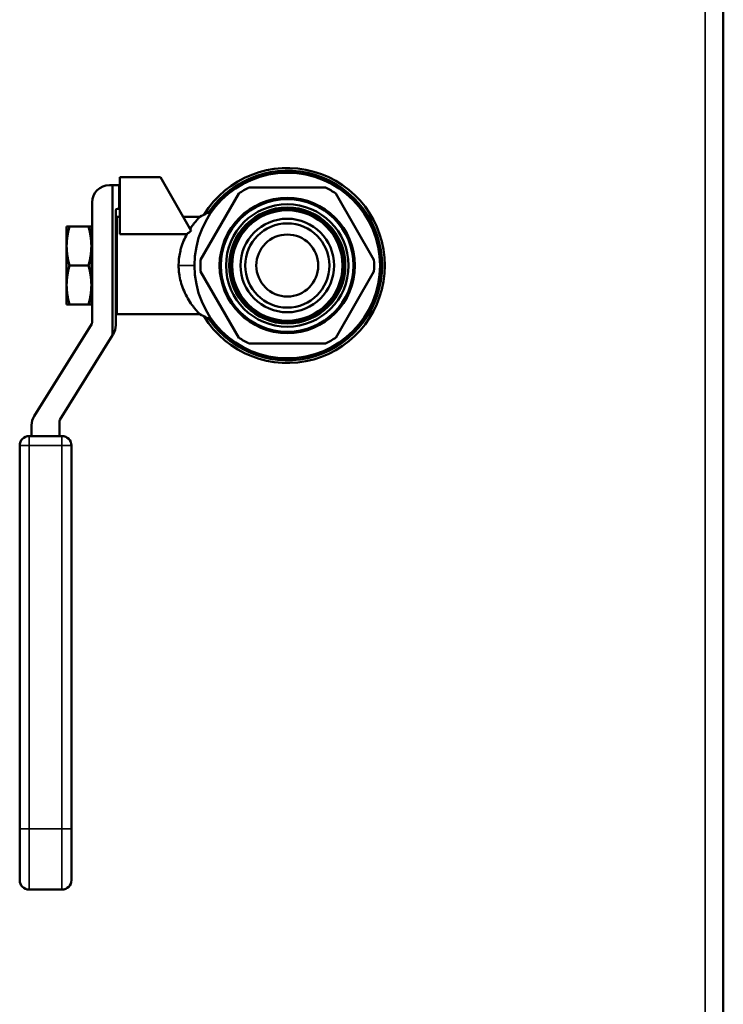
# Model space of a CAD drawing. Header units: inches. Extents: x 0 to 136, y 2 to 86.
# Tile 27 of 37: x 70.97 to 75.41, y 53.59 to 59.8. Entities that reach past the tile are written whole.
import ezdxf

# ---------------------------------------------------------------- set-up
doc = ezdxf.new("R2010")
doc.units = ezdxf.units.IN
doc.header["$LTSCALE"] = 4
doc.header["$MEASUREMENT"] = 0
doc.layers.add('Visible (ANSI)', color=7, linetype='Continuous', lineweight=50)
doc.layers.add('Visible Narrow (ANSI)', color=7, linetype='Continuous', lineweight=35)

msp = doc.modelspace()

# ---------------------------------------------------------------- linework, layer by layer
at = {"layer": 'Visible (ANSI)'}
for p, q in [((75.4121, 68.2506), (75.4121, 29.2506)), ((71.8617, 58.8081), (71.6069, 58.8081)), ((71.6069, 58.8081), (71.6069, 58.4482)), ((71.8617, 58.8081), (72.0567, 58.4703)), ((71.5405, 58.7581), (71.5605, 58.7581)), ((71.6012, 58.7581), (71.5605, 58.7581)), ((71.5605, 57.811), (71.5605, 58.7581)), ((71.6069, 58.7581), (71.6012, 58.7581)), ((71.6012, 58.6081), (71.6012, 58.7581)), ((72.3568, 58.7058), (72.1153, 58.2874)), ((72.9037, 58.7426), (72.4205, 58.7426)), ((73.209, 58.2874), (72.9674, 58.7058)), ((71.4305, 57.8889), (71.4305, 58.6481)), ((71.5805, 58.5981), (71.5805, 57.8746)), ((71.6012, 58.6081), (71.5905, 58.6081)), ((71.6069, 58.6081), (71.6012, 58.6081)), ((71.5863, 57.9431), (71.5863, 58.5581)), ((71.5863, 58.5581), (71.6069, 58.5581)), ((72.006, 58.5581), (72.111, 58.5581)), ((71.2883, 58.4966), (71.2705, 58.4966)), ((71.2705, 58.4966), (71.2705, 58.3736)), ((71.2883, 58.4966), (71.4085, 58.4966)), ((71.4085, 58.4966), (71.4263, 58.4966)), ((71.4263, 58.4966), (71.4263, 58.3736)), ((71.6069, 58.4482), (72.0287, 58.4482)), ((71.4263, 58.3891), (71.4305, 58.3966)), ((71.4265, 58.3895), (71.4263, 58.3895)), ((71.5828, 58.3895), (71.5805, 58.3895)), ((71.5816, 58.3874), (71.5863, 58.3957)), ((71.2705, 58.3736), (71.2705, 58.1276)), ((71.4263, 58.3736), (71.4263, 58.1276)), ((71.2883, 58.2506), (71.4085, 58.2506)), ((72.1153, 58.2138), (72.3568, 57.7954)), ((72.9674, 57.7954), (73.209, 58.2138)), ((71.2705, 58.0046), (71.2705, 58.1276)), ((71.4263, 58.0046), (71.4263, 58.1276)), ((71.4263, 58.1122), (71.4305, 58.1047)), ((71.4265, 58.1117), (71.4263, 58.1117)), ((71.5828, 58.1117), (71.5805, 58.1117)), ((71.5816, 58.1139), (71.5863, 58.1055)), ((71.2883, 58.0046), (71.2705, 58.0046)), ((71.2883, 58.0046), (71.4085, 58.0046)), ((71.4085, 58.0046), (71.4263, 58.0046)), ((71.5863, 57.9431), (72.111, 57.9431)), ((71.066, 57.3011), (71.429, 57.8836)), ((71.5605, 57.811), (71.2276, 57.2768)), ((71.5639, 57.8164), (71.5605, 57.811)), ((72.4205, 57.7586), (72.9037, 57.7586)), ((71.2261, 57.2715), (71.2261, 57.1744)), ((71.0494, 57.1744), (71.0494, 57.2429)), ((71.0344, 57.1744), (71.2411, 57.1744)), ((70.9744, 54.6961), (70.9744, 57.1144)), ((71.3011, 57.1144), (71.3011, 54.6961)), ((70.9744, 54.6961), (70.9744, 54.3736)), ((71.3011, 54.3736), (71.3011, 54.6961)), ((71.0344, 54.3136), (71.2411, 54.3136))]:
    msp.add_line(p, q, dxfattribs=at)
for radius in [0.5854, 0.4266, 0.4247, 0.4182, 0.3863, 0.3661, 0.366, 0.3638, 0.3638, 0.3616, 0.3615, 0.3594, 0.3593, 0.3571, 0.3571, 0.3549, 0.3548, 0.3527, 0.3526, 0.3481, 0.295, 0.2655, 0.1955]:
    msp.add_circle((72.6621, 58.2506), radius, dxfattribs=at)
for centre, radius, start, end in [((72.6621, 58.2506), 0.615, 211.44696, 148.55301), ((72.6621, 58.2506), 0.5977, 214.23627, 145.76369), ((71.5405, 58.6481), 0.11, 90, 180), ((72.6621, 58.2506), 0.5481, 116.15229, 123.84771), ((72.6621, 58.2506), 0.5481, 56.15229, 63.84771), ((71.5905, 58.5981), 0.01, 90, 180), ((72.6621, 58.2506), 0.5481, 176.15229, 183.84771), ((72.6621, 58.2506), 0.5481, 356.15229, 3.84771), ((71.4205, 57.8889), 0.01, 328.07111, 0), ((71.4705, 57.8746), 0.11, 328.07111, 0), ((72.6621, 58.2506), 0.5481, 236.15229, 243.84771), ((72.6621, 58.2506), 0.5481, 296.15229, 303.84771), ((71.1594, 57.2429), 0.11, 148.07111, 180), ((71.2361, 57.2715), 0.01, 148.07111, 180), ((71.0344, 57.1144), 0.06, 90, 180), ((71.2411, 57.1144), 0.06, 0, 90), ((71.0344, 54.3736), 0.06, 180, 270), ((71.2411, 54.3736), 0.06, 270, 0)]:
    msp.add_arc(centre, radius, start, end, dxfattribs=at)
for major_axis, start_param, end_param in [((0, 0.1389), 0.177527, 0.253366), ((0, -0.1389), 6.029819, 6.105659)]:
    msp.add_ellipse((71.5841, 58.2506), major_axis=major_axis, ratio=0.101432, start_param=start_param, end_param=end_param, dxfattribs=at)
for points in [[(72.111, 58.5581), (72.1378, 58.5716), (72.1646, 58.5852), (72.1914, 58.5987)], [(72.0287, 58.4482), (72.0379, 58.4558), (72.0472, 58.4632), (72.0567, 58.4703)], [(71.4269, 58.3757), (71.4267, 58.3743), (71.4265, 58.3729), (71.4263, 58.3714)], [(72.1914, 57.9026), (72.1646, 57.9161), (72.1378, 57.9296), (72.111, 57.9431)]]:
    msp.add_open_spline(points, degree=3, dxfattribs=at)
for points, knots in [([(72.0496, 58.4827), (72.0578, 58.495), (72.066, 58.506), (72.081, 58.5251), (72.088, 58.5332), (72.0954, 58.5416), (72.097, 58.5434), (72.1024, 58.5492), (72.1055, 58.5525), (72.1097, 58.5568), (72.1108, 58.5579), (72.111, 58.5581), (72.111, 58.5581), (72.111, 58.5581)], [0, 0, 0, 0, 0.1556779, 0.1556779, 0.3087572, 0.3087572, 0.3523304, 0.3523304, 0.4684821, 0.4684821, 0.5759062, 0.5759062, 0.5850677, 0.5850677, 0.5850677, 0.5850677]), ([(71.9767, 58.2506), (71.9767, 58.2529), (71.9767, 58.2552), (71.9771, 58.2728), (71.9783, 58.2881), (71.9822, 58.3167), (71.9847, 58.3301), (71.9889, 58.3479), (71.9902, 58.3528), (71.9962, 58.3744), (72.0019, 58.3904), (72.0145, 58.4206), (72.0214, 58.4349), (72.0287, 58.4482)], [1.9596019, 1.9596019, 1.9596019, 1.9596019, 1.9777659, 1.9777659, 2.0990956, 2.0990956, 2.2096413, 2.2096413, 2.2512433, 2.2512433, 2.3980834, 2.3980834, 2.5485569, 2.5485569, 2.5485569, 2.5485569]), ([(71.4305, 58.3943), (71.4303, 58.3935), (71.4301, 58.3927), (71.4288, 58.3875), (71.4278, 58.382), (71.4269, 58.3757)], [4.25141723, 4.25141723, 4.25141723, 4.25141723, 4.26699751, 4.26699751, 4.34762138, 4.34762138, 4.34762138, 4.34762138]), ([(71.5863, 58.3924), (71.5862, 58.3923), (71.5862, 58.3921), (71.5851, 58.3875), (71.584, 58.382), (71.5831, 58.3757)], [4.26338998, 4.26338998, 4.26338998, 4.26338998, 4.26699751, 4.26699751, 4.34762138, 4.34762138, 4.34762138, 4.34762138]), ([(71.4263, 58.2761), (71.4265, 58.2873), (71.4269, 58.2985), (71.4281, 58.3257), (71.4292, 58.3409), (71.4305, 58.3535)], [2.4160919, 2.4160919, 2.4160919, 2.4160919, 2.4993083, 2.4993083, 2.627315, 2.627315, 2.627315, 2.627315]), ([(71.5831, 58.3757), (71.5824, 58.3704), (71.5817, 58.3647), (71.5809, 58.3568), (71.5807, 58.355), (71.5805, 58.3531)], [1.99489394, 1.99489394, 1.99489394, 1.99489394, 2.0607402, 2.0607402, 2.07970352, 2.07970352, 2.07970352, 2.07970352]), ([(71.5863, 58.1527), (71.5852, 58.1643), (71.5843, 58.1777), (71.5827, 58.2109), (71.5823, 58.2314), (71.5823, 58.2506), (71.5823, 58.2699), (71.5827, 58.2904), (71.5843, 58.3236), (71.5852, 58.337), (71.5863, 58.3485)], [2.0945859, 2.0945859, 2.0945859, 2.0945859, 2.2061308, 2.2061308, 2.3527195, 2.3527195, 2.3527195, 2.4993083, 2.4993083, 2.6108531, 2.6108531, 2.6108531, 2.6108531]), ([(71.4305, 58.1477), (71.4292, 58.1604), (71.4281, 58.1756), (71.4269, 58.2027), (71.4265, 58.214), (71.4263, 58.2252)], [2.078124, 2.078124, 2.078124, 2.078124, 2.2061308, 2.2061308, 2.2893471, 2.2893471, 2.2893471, 2.2893471]), ([(72.111, 57.9431), (72.111, 57.9431), (72.1103, 57.9438), (72.1059, 57.9483), (72.0991, 57.9554), (72.0894, 57.9665), (72.0887, 57.9672), (72.0819, 57.9752), (72.0749, 57.9837), (72.0588, 58.0049), (72.0496, 58.018), (72.0319, 58.0466), (72.0236, 58.0619), (72.0089, 58.0934), (72.0025, 58.1093), (71.9956, 58.1298), (71.9944, 58.1337), (71.9887, 58.1529), (71.985, 58.1689), (71.9809, 58.1933), (71.9798, 58.2012), (71.9775, 58.2228), (71.9767, 58.2367), (71.9767, 58.2506)], [0.595417, 0.595417, 0.595417, 0.595417, 0.688827, 0.688827, 0.923804, 0.923804, 0.940802, 0.940802, 1.096738, 1.096738, 1.279916, 1.279916, 1.455922, 1.455922, 1.612169, 1.612169, 1.647234, 1.647234, 1.784031, 1.784031, 1.848946, 1.848946, 1.959602, 1.959602, 1.959602, 1.959602]), ([(71.5805, 58.1482), (71.5807, 58.1463), (71.5809, 58.1445), (71.5824, 58.1291), (71.5842, 58.1173), (71.5862, 58.1092), (71.5862, 58.109), (71.5863, 58.1088)], [2.6257514, 2.6257514, 2.6257514, 2.6257514, 2.6447147, 2.6447147, 2.7911848, 2.7911848, 2.7947924, 2.7947924, 2.7947924, 2.7947924]), ([(71.4263, 58.1298), (71.4274, 58.1216), (71.4286, 58.1147), (71.4301, 58.1085), (71.4303, 58.1077), (71.4305, 58.107)], [2.6932431, 2.6932431, 2.6932431, 2.6932431, 2.7911848, 2.7911848, 2.8067651, 2.8067651, 2.8067651, 2.8067651])]:
    msp.add_open_spline(points, degree=3, knots=knots, dxfattribs=at)
for points, weights in [([(71.2883, 58.4966), (71.2705, 58.4307), (71.2705, 58.3736)], [1.71768453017, 1.85054789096, 1.85054789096]), ([(71.4263, 58.3736), (71.4263, 58.4307), (71.4085, 58.4966)], [1.85054789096, 1.85054789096, 1.71768453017]), ([(71.2705, 58.3736), (71.2705, 58.3165), (71.2883, 58.2506)], [1.85054789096, 1.85054789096, 1.71768453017]), ([(71.4085, 58.2506), (71.4263, 58.3165), (71.4263, 58.3736)], [1.71768453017, 1.85054789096, 1.85054789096]), ([(71.2883, 58.2506), (71.2705, 58.1847), (71.2705, 58.1276)], [1.71768453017, 1.85054789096, 1.85054789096]), ([(71.4263, 58.1276), (71.4263, 58.1847), (71.4085, 58.2506)], [1.85054789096, 1.85054789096, 1.71768453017]), ([(71.2705, 58.1276), (71.2705, 58.0705), (71.2883, 58.0046)], [1.85054789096, 1.85054789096, 1.71768453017]), ([(71.4085, 58.0046), (71.4263, 58.0705), (71.4263, 58.1276)], [1.71768453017, 1.85054789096, 1.85054789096])]:
    msp.add_rational_spline(points, weights, degree=2, dxfattribs=at)
at = {"layer": 'Visible Narrow (ANSI)'}
for p, q in [((75.2987, 29.2506), (75.2987, 68.2506)), ((72.0767, 58.2506), (71.9767, 58.2506)), ((71.0344, 57.1744), (71.0344, 57.1144)), ((71.2411, 57.1144), (71.2411, 57.1744)), ((71.0344, 57.1144), (70.9744, 57.1144)), ((71.2411, 57.1144), (71.0344, 57.1144)), ((71.0344, 57.1144), (71.0344, 54.6961)), ((71.2411, 54.6961), (71.2411, 57.1144)), ((71.3011, 57.1144), (71.2411, 57.1144)), ((71.0344, 54.6961), (70.9744, 54.6961)), ((71.0344, 54.6961), (71.2411, 54.6961)), ((71.0344, 54.6961), (71.0344, 54.3136)), ((71.2411, 54.3136), (71.2411, 54.6961)), ((71.3011, 54.6961), (71.2411, 54.6961))]:
    msp.add_line(p, q, dxfattribs=at)

doc.saveas('drawing.dxf')
